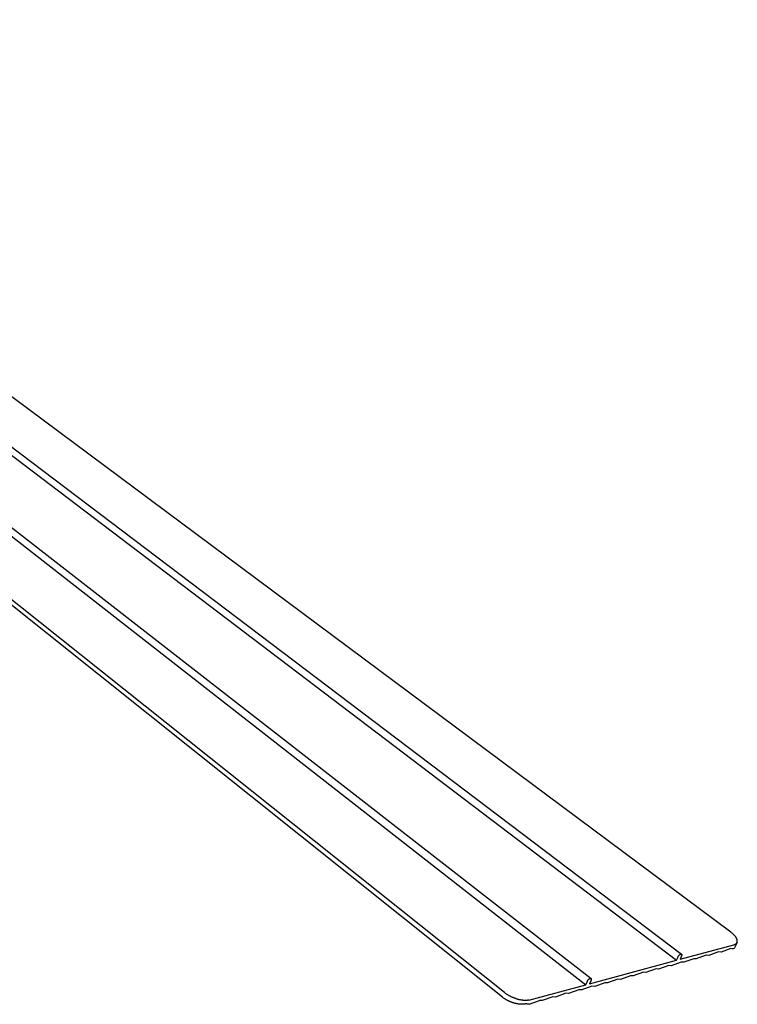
# Model space of a CAD drawing. Extents: x 11006 to 14017, y -5072 to -3244.
# Tile 18 of 18: x 13720 to 14017, y -4193 to -3785. Entities that reach past the tile are written whole.
import ezdxf

# ---------------------------------------------------------------- set-up
doc = ezdxf.new("R2010")
doc.units = 0
doc.layers.add('MAKE2D$VISIBLE$CURVAS', color=7, linetype='CONTINUOUS')

msp = doc.modelspace()

# ---------------------------------------------------------------- linework, layer by layer
at = {"layer": 'MAKE2D$VISIBLE$CURVAS'}
for p, q in [((14014.43, -4162.97), (13507.16, -3785.32)), ((13919.95, -4189.92), (13421.61, -3791.83)), ((13920.74, -4187.99), (13422.32, -3790.54)), ((13457.83, -3796.92), (13954.49, -4184.76)), ((13462.44, -3797.45), (13956.6, -4182.2)), ((13493.56, -3795.98), (13991.99, -4174.65)), ((13496.37, -3795.11), (13994.06, -4172.12)), ((13993.46, -4174.25), (14015.66, -4168.26)), ((14017.02, -4167.26), (14016.27, -4168.97)), ((13991.99, -4174.65), (13992.6, -4173.23)), ((13994.07, -4172.83), (13993.46, -4174.25)), ((14004.25, -4172.6), (14000.15, -4174.1)), ((14005.29, -4172.71), (14004.25, -4172.6)), ((14009.36, -4171.22), (14005.29, -4172.71)), ((14010.4, -4171.33), (14009.36, -4171.22)), ((14014.46, -4169.84), (14010.4, -4171.33)), ((14014.95, -4169.89), (14014.46, -4169.84)), ((13956.02, -4184.35), (13991.99, -4174.65)), ((13988.74, -4176.8), (13984.59, -4178.31)), ((13989.8, -4176.9), (13988.74, -4176.8)), ((13993.93, -4175.39), (13989.8, -4176.9)), ((13994.99, -4175.5), (13993.93, -4175.39)), ((13999.1, -4173.99), (13994.99, -4175.5)), ((14000.15, -4174.1), (13999.1, -4173.99)), ((13972.99, -4181.05), (13968.78, -4182.59)), ((13974.08, -4181.16), (13972.99, -4181.05)), ((13978.27, -4179.63), (13974.08, -4181.16)), ((13979.35, -4179.73), (13978.27, -4179.63)), ((13983.52, -4178.21), (13979.35, -4179.73)), ((13984.59, -4178.31), (13983.52, -4178.21)), ((13930.94, -4191.11), (13954.49, -4184.76)), ((13957.01, -4185.37), (13952.74, -4186.93)), ((13954.49, -4184.76), (13955.09, -4183.33)), ((13956.62, -4182.91), (13956.02, -4184.35)), ((13958.12, -4185.48), (13957.01, -4185.37)), ((13962.37, -4183.93), (13958.12, -4185.48)), ((13963.46, -4184.03), (13962.37, -4183.93)), ((13967.69, -4182.49), (13963.46, -4184.03)), ((13968.78, -4182.59), (13967.69, -4182.49)), ((13946.22, -4188.29), (13941.91, -4189.86)), ((13947.34, -4188.39), (13946.22, -4188.29)), ((13951.63, -4186.83), (13947.34, -4188.39)), ((13952.74, -4186.93), (13951.63, -4186.83)), ((13930.96, -4192.82), (13930.26, -4192.76)), ((13930.96, -4192.82), (13935.32, -4191.24)), ((13936.45, -4191.34), (13935.32, -4191.24)), ((13940.78, -4189.76), (13936.45, -4191.34)), ((13941.91, -4189.86), (13940.78, -4189.76))]:
    msp.add_line(p, q, dxfattribs=at)
for points in [[(14017.02, -4167.26), (14017.03, -4167.24), (14017.04, -4167.21), (14017.05, -4167.19), (14017.06, -4167.16), (14017.07, -4167.14), (14017.07, -4167.11), (14017.08, -4167.09), (14017.09, -4167.06), (14017.09, -4167.04), (14017.1, -4167.01), (14017.11, -4166.98), (14017.11, -4166.96), (14017.12, -4166.93), (14017.12, -4166.9), (14017.12, -4166.88), (14017.13, -4166.85), (14017.13, -4166.82), (14017.13, -4166.79), (14017.13, -4166.76), (14017.14, -4166.73), (14017.14, -4166.68), (14017.14, -4166.62), (14017.13, -4166.56), (14017.13, -4166.5), (14017.12, -4166.43), (14017.11, -4166.37), (14017.1, -4166.31), (14017.09, -4166.24), (14017.07, -4166.18), (14017.05, -4166.11), (14017.03, -4166.05), (14017.01, -4165.98), (14016.99, -4165.91), (14016.96, -4165.85), (14016.93, -4165.78), (14016.9, -4165.71), (14016.87, -4165.64), (14016.84, -4165.57), (14016.8, -4165.5), (14016.76, -4165.42), (14016.72, -4165.35), (14016.68, -4165.28), (14016.63, -4165.21), (14016.58, -4165.14), (14016.49, -4164.99), (14016.38, -4164.84), (14016.26, -4164.69), (14016.14, -4164.55), (14016.01, -4164.4), (14015.88, -4164.25), (14015.74, -4164.1), (14015.59, -4163.95), (14015.44, -4163.81), (14015.28, -4163.66), (14015.12, -4163.52), (14014.95, -4163.38), (14014.78, -4163.24), (14014.6, -4163.1), (14014.43, -4162.97)], [(14015.66, -4168.26), (14015.72, -4168.24), (14015.78, -4168.22), (14015.84, -4168.2), (14015.9, -4168.18), (14015.96, -4168.16), (14016.02, -4168.14), (14016.08, -4168.12), (14016.13, -4168.09), (14016.18, -4168.07), (14016.24, -4168.04), (14016.29, -4168.01), (14016.34, -4167.99), (14016.38, -4167.96), (14016.43, -4167.93), (14016.48, -4167.9), (14016.52, -4167.87), (14016.56, -4167.83), (14016.6, -4167.8), (14016.64, -4167.77), (14016.68, -4167.73), (14016.72, -4167.7), (14016.75, -4167.66), (14016.79, -4167.63), (14016.82, -4167.59), (14016.85, -4167.55), (14016.88, -4167.51), (14016.91, -4167.47), (14016.93, -4167.43), (14016.94, -4167.41), (14016.96, -4167.39), (14016.97, -4167.37), (14016.98, -4167.35), (14016.99, -4167.33), (14017, -4167.3), (14017.01, -4167.28), (14017.02, -4167.26)], [(13992.6, -4173.23), (13992.61, -4173.2), (13992.62, -4173.17), (13992.65, -4173.11), (13992.69, -4173.04), (13992.72, -4172.98), (13992.76, -4172.92), (13992.81, -4172.85), (13992.85, -4172.79), (13992.9, -4172.73), (13992.95, -4172.67), (13993, -4172.61), (13993.05, -4172.55), (13993.11, -4172.49), (13993.16, -4172.44), (13993.22, -4172.39), (13993.27, -4172.35), (13993.32, -4172.31), (13993.35, -4172.29), (13993.38, -4172.27), (13993.4, -4172.25), (13993.43, -4172.23), (13993.46, -4172.21), (13993.49, -4172.2), (13993.51, -4172.18), (13993.54, -4172.17), (13993.57, -4172.15), (13993.59, -4172.14), (13993.62, -4172.13), (13993.65, -4172.12), (13993.67, -4172.11), (13993.7, -4172.1), (13993.72, -4172.09), (13993.74, -4172.09), (13993.75, -4172.08), (13993.76, -4172.08), (13993.77, -4172.08), (13993.79, -4172.08), (13993.8, -4172.07), (13993.81, -4172.07), (13993.82, -4172.07), (13993.83, -4172.07), (13993.84, -4172.07), (13993.85, -4172.07), (13993.87, -4172.07), (13993.88, -4172.07), (13993.89, -4172.07), (13993.9, -4172.07), (13993.91, -4172.07), (13993.92, -4172.07), (13993.93, -4172.07), (13993.94, -4172.07), (13993.95, -4172.07), (13993.96, -4172.07), (13993.97, -4172.08), (13993.97, -4172.08), (13993.98, -4172.08), (13993.99, -4172.08), (13994, -4172.09), (13994.01, -4172.09), (13994.02, -4172.09), (13994.02, -4172.1), (13994.03, -4172.1), (13994.04, -4172.11), (13994.05, -4172.11), (13994.05, -4172.12), (13994.06, -4172.12)], [(13994.06, -4172.12), (13994.07, -4172.13), (13994.07, -4172.13), (13994.08, -4172.14), (13994.08, -4172.14), (13994.09, -4172.15), (13994.1, -4172.15), (13994.1, -4172.16), (13994.11, -4172.17), (13994.11, -4172.17), (13994.12, -4172.18), (13994.12, -4172.19), (13994.13, -4172.2), (13994.13, -4172.2), (13994.13, -4172.21), (13994.14, -4172.22), (13994.14, -4172.23), (13994.15, -4172.24), (13994.15, -4172.25), (13994.15, -4172.26), (13994.15, -4172.27), (13994.16, -4172.28), (13994.16, -4172.29), (13994.16, -4172.3), (13994.16, -4172.31), (13994.17, -4172.32), (13994.17, -4172.33), (13994.17, -4172.34), (13994.17, -4172.35), (13994.17, -4172.36), (13994.17, -4172.37), (13994.17, -4172.38), (13994.17, -4172.4), (13994.17, -4172.41), (13994.17, -4172.42), (13994.17, -4172.43), (13994.17, -4172.44), (13994.17, -4172.47), (13994.17, -4172.5), (13994.16, -4172.52), (13994.16, -4172.55), (13994.15, -4172.58), (13994.15, -4172.6), (13994.14, -4172.63), (13994.13, -4172.66), (13994.12, -4172.69), (13994.11, -4172.72), (13994.1, -4172.75), (13994.09, -4172.78), (13994.08, -4172.8), (13994.07, -4172.83)], [(13955.09, -4183.33), (13955.11, -4183.29), (13955.12, -4183.26), (13955.14, -4183.23), (13955.15, -4183.2), (13955.19, -4183.14), (13955.22, -4183.07), (13955.26, -4183), (13955.31, -4182.94), (13955.35, -4182.87), (13955.4, -4182.81), (13955.46, -4182.75), (13955.51, -4182.69), (13955.56, -4182.63), (13955.62, -4182.57), (13955.67, -4182.52), (13955.73, -4182.47), (13955.79, -4182.42), (13955.81, -4182.4), (13955.84, -4182.38), (13955.87, -4182.36), (13955.9, -4182.34), (13955.92, -4182.32), (13955.95, -4182.3), (13955.98, -4182.29), (13956.01, -4182.27), (13956.04, -4182.25), (13956.06, -4182.24), (13956.09, -4182.22), (13956.12, -4182.21), (13956.15, -4182.2), (13956.17, -4182.19), (13956.2, -4182.18), (13956.23, -4182.17), (13956.26, -4182.16), (13956.27, -4182.16), (13956.28, -4182.16), (13956.29, -4182.15), (13956.31, -4182.15), (13956.32, -4182.15), (13956.33, -4182.15), (13956.34, -4182.14), (13956.36, -4182.14), (13956.37, -4182.14), (13956.38, -4182.14), (13956.39, -4182.14), (13956.4, -4182.14), (13956.41, -4182.14), (13956.42, -4182.14), (13956.44, -4182.14), (13956.45, -4182.14), (13956.46, -4182.14), (13956.47, -4182.14), (13956.48, -4182.14), (13956.49, -4182.15), (13956.5, -4182.15), (13956.51, -4182.15), (13956.52, -4182.15), (13956.52, -4182.16), (13956.53, -4182.16), (13956.54, -4182.16), (13956.55, -4182.17), (13956.56, -4182.17), (13956.57, -4182.17), (13956.57, -4182.18), (13956.58, -4182.18), (13956.59, -4182.19), (13956.6, -4182.19), (13956.6, -4182.2)], [(13956.6, -4182.2), (13956.61, -4182.2), (13956.62, -4182.21), (13956.62, -4182.22), (13956.63, -4182.22), (13956.63, -4182.23), (13956.64, -4182.23), (13956.65, -4182.24), (13956.65, -4182.25), (13956.66, -4182.25), (13956.66, -4182.26), (13956.67, -4182.27), (13956.67, -4182.28), (13956.67, -4182.28), (13956.68, -4182.29), (13956.68, -4182.3), (13956.69, -4182.31), (13956.69, -4182.32), (13956.69, -4182.33), (13956.7, -4182.34), (13956.7, -4182.35), (13956.7, -4182.36), (13956.71, -4182.37), (13956.71, -4182.38), (13956.71, -4182.39), (13956.71, -4182.4), (13956.71, -4182.41), (13956.72, -4182.42), (13956.72, -4182.43), (13956.72, -4182.44), (13956.72, -4182.45), (13956.72, -4182.46), (13956.72, -4182.48), (13956.72, -4182.49), (13956.72, -4182.5), (13956.72, -4182.51), (13956.72, -4182.53), (13956.72, -4182.55), (13956.71, -4182.58), (13956.71, -4182.6), (13956.71, -4182.63), (13956.7, -4182.66), (13956.7, -4182.69), (13956.69, -4182.71), (13956.68, -4182.74), (13956.67, -4182.77), (13956.66, -4182.8), (13956.65, -4182.83), (13956.64, -4182.86), (13956.63, -4182.89), (13956.62, -4182.91)], [(13930.94, -4191.11), (13930.84, -4191.14), (13930.73, -4191.17), (13930.62, -4191.19), (13930.5, -4191.21), (13930.38, -4191.23), (13930.26, -4191.25), (13930.13, -4191.26), (13930, -4191.27), (13929.86, -4191.28), (13929.73, -4191.29), (13929.59, -4191.29), (13929.44, -4191.29), (13929.29, -4191.29), (13929.14, -4191.29), (13928.99, -4191.28), (13928.83, -4191.27), (13928.67, -4191.26), (13928.51, -4191.24), (13928.34, -4191.23), (13928.17, -4191.2), (13928, -4191.18), (13927.83, -4191.15), (13927.65, -4191.12), (13927.48, -4191.09), (13927.3, -4191.05), (13927.12, -4191.02), (13926.94, -4190.97), (13926.75, -4190.93), (13926.57, -4190.88), (13926.38, -4190.83), (13926.2, -4190.78), (13926.01, -4190.72), (13925.82, -4190.66), (13925.64, -4190.6), (13925.45, -4190.54), (13925.26, -4190.47), (13925.07, -4190.4), (13924.89, -4190.33), (13924.7, -4190.26), (13924.52, -4190.18), (13924.33, -4190.11), (13924.15, -4190.03), (13923.97, -4189.94), (13923.79, -4189.86), (13923.62, -4189.78), (13923.44, -4189.69), (13923.27, -4189.6), (13923.1, -4189.51), (13922.93, -4189.42), (13922.76, -4189.33), (13922.6, -4189.24), (13922.44, -4189.15), (13922.28, -4189.05), (13922.12, -4188.96), (13921.97, -4188.86), (13921.82, -4188.76), (13921.67, -4188.67), (13921.53, -4188.57), (13921.25, -4188.38), (13920.99, -4188.18), (13920.74, -4187.99)], [(13929.79, -4192.7), (13929.67, -4192.73), (13929.55, -4192.75), (13929.43, -4192.77), (13929.3, -4192.79), (13929.17, -4192.81), (13929.04, -4192.83), (13928.9, -4192.84), (13928.76, -4192.86), (13928.62, -4192.87), (13928.48, -4192.87), (13928.33, -4192.88), (13928.18, -4192.88), (13928.03, -4192.88), (13927.87, -4192.88), (13927.71, -4192.87), (13927.56, -4192.86), (13927.39, -4192.85), (13927.23, -4192.84), (13927.07, -4192.82), (13926.9, -4192.81), (13926.73, -4192.79), (13926.56, -4192.76), (13926.39, -4192.74), (13926.22, -4192.71), (13926.04, -4192.67), (13925.87, -4192.64), (13925.69, -4192.6), (13925.52, -4192.56), (13925.34, -4192.52), (13925.17, -4192.48), (13924.99, -4192.43), (13924.81, -4192.38), (13924.64, -4192.33), (13924.46, -4192.27), (13924.29, -4192.22), (13924.11, -4192.16), (13923.94, -4192.1), (13923.76, -4192.04), (13923.59, -4191.97), (13923.42, -4191.9), (13923.25, -4191.84), (13923.08, -4191.76), (13922.91, -4191.69), (13922.75, -4191.62), (13922.59, -4191.54), (13922.42, -4191.47), (13922.27, -4191.39), (13922.11, -4191.31), (13921.95, -4191.23), (13921.8, -4191.14), (13921.65, -4191.06), (13921.5, -4190.98), (13921.36, -4190.89), (13921.22, -4190.81), (13921.08, -4190.72), (13920.94, -4190.63), (13920.67, -4190.46), (13920.42, -4190.28), (13920.18, -4190.1), (13919.95, -4189.92)]]:
    msp.add_lwpolyline(points, dxfattribs=at)
at = {"layer": 'MAKE2D$VISIBLE$CURVAS', "extrusion": (0, 0, -1)}
for centre, radius, start, end in [((-14014.37, -4168.1), 2.09, 204.7126, 239.675), ((-14015.25, -4167.35), 2.56, 265.998, 276.8279), ((-13930.73, -4187.57), 5.22, 275.1621, 280.3518)]:
    msp.add_arc(centre, radius, start, end, dxfattribs=at)

doc.saveas('drawing.dxf')
